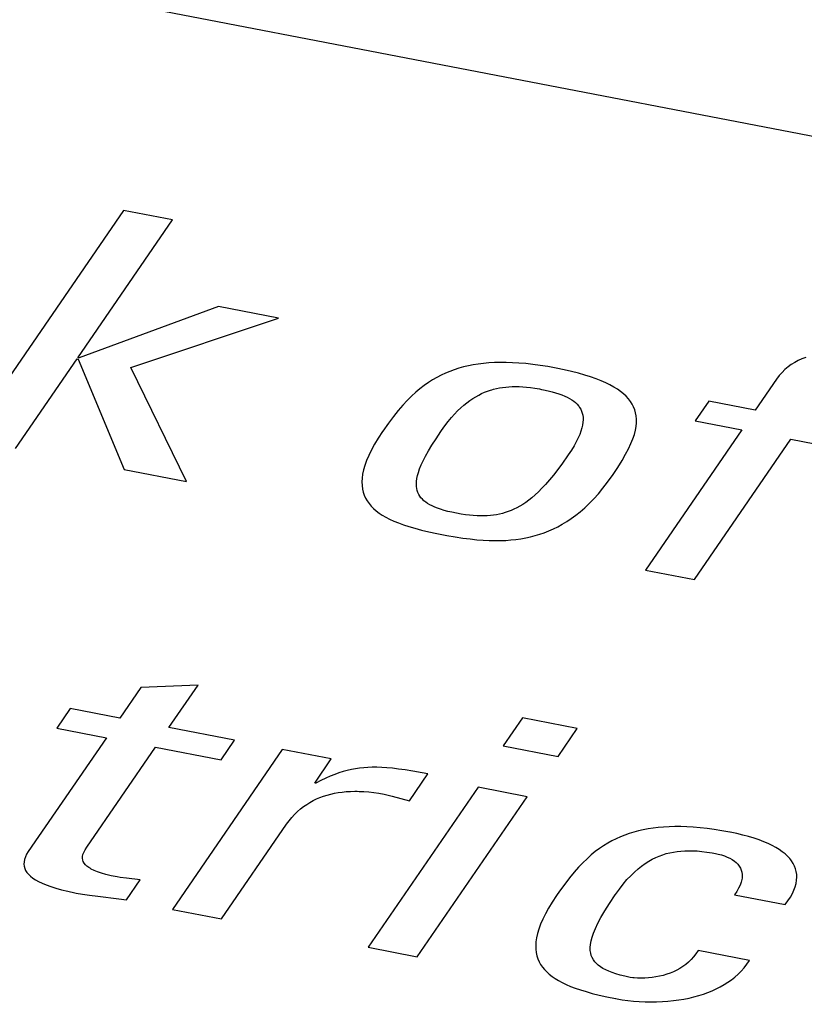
# Model space of a CAD drawing. Extents: x -841 to -216, y -127 to 601.
# Tile 144 of 201: x -336.53 to -333.7, y 511.38 to 514.93. Entities that reach past the tile are written whole.
import ezdxf

# ---------------------------------------------------------------- set-up
doc = ezdxf.new("R2010")
doc.units = 0
doc.header["$LTSCALE"] = 23.1
doc.layers.add('HEATSINK_AM_0', color=7, linetype='CONTINUOUS')

msp = doc.modelspace()

# ---------------------------------------------------------------- linework, layer by layer
at = {"layer": 'HEATSINK_AM_0', "color": 7}
for p, q in [((-339.2305, 515.5802), (-290.3255, 506.148)), ((-336.1526, 514.24), (-336.7188, 513.4156)), ((-336.3171, 513.7092), (-335.9759, 514.2059)), ((-335.9759, 514.2059), (-336.1526, 514.24)), ((-335.8099, 513.8933), (-336.3128, 513.7084)), ((-335.5945, 513.8518), (-335.8099, 513.8933)), ((-336.1267, 513.6738), (-335.5945, 513.8518)), ((-336.3128, 513.7084), (-336.3171, 513.7092)), ((-333.6932, 513.7105), (-333.7071, 513.7051)), ((-336.5422, 513.3815), (-336.3202, 513.7047)), ((-336.3202, 513.7047), (-336.3159, 513.7038)), ((-336.3159, 513.7038), (-336.15, 513.3059)), ((-335.9259, 513.2626), (-336.1267, 513.6738)), ((-334.9268, 513.6757), (-334.9437, 513.671)), ((-334.9096, 513.6797), (-334.9268, 513.6757)), ((-334.8919, 513.6832), (-334.9096, 513.6797)), ((-334.8737, 513.6861), (-334.8919, 513.6832)), ((-334.8549, 513.6885), (-334.8737, 513.6861)), ((-334.8355, 513.6902), (-334.8549, 513.6885)), ((-334.8154, 513.6914), (-334.8355, 513.6902)), ((-334.7945, 513.692), (-334.8154, 513.6914)), ((-334.7729, 513.6919), (-334.7945, 513.692)), ((-334.7505, 513.6912), (-334.7729, 513.6919)), ((-334.7271, 513.6898), (-334.7505, 513.6912)), ((-334.7026, 513.6878), (-334.7271, 513.6898)), ((-334.6771, 513.685), (-334.7026, 513.6878)), ((-334.6505, 513.6814), (-334.6771, 513.685)), ((-334.6225, 513.6769), (-334.6505, 513.6814)), ((-334.5933, 513.6716), (-334.6225, 513.6769)), ((-333.7571, 513.6759), (-333.7683, 513.6664)), ((-333.7454, 513.6844), (-333.7571, 513.6759)), ((-333.7332, 513.6921), (-333.7454, 513.6844)), ((-333.7204, 513.699), (-333.7332, 513.6921)), ((-333.7071, 513.7051), (-333.7204, 513.699)), ((-335.0233, 513.6381), (-335.0386, 513.6293)), ((-335.0078, 513.6461), (-335.0233, 513.6381)), ((-334.9922, 513.6534), (-335.0078, 513.6461)), ((-334.9763, 513.6599), (-334.9922, 513.6534)), ((-334.9601, 513.6658), (-334.9763, 513.6599)), ((-334.9437, 513.671), (-334.9601, 513.6658)), ((-334.5644, 513.6657), (-334.5933, 513.6716)), ((-334.5377, 513.6596), (-334.5644, 513.6657)), ((-334.5129, 513.6533), (-334.5377, 513.6596)), ((-334.4899, 513.6467), (-334.5129, 513.6533)), ((-334.4687, 513.64), (-334.4899, 513.6467)), ((-334.4491, 513.6331), (-334.4687, 513.64)), ((-333.7888, 513.6446), (-333.7982, 513.632)), ((-333.7788, 513.656), (-333.7888, 513.6446)), ((-333.7683, 513.6664), (-333.7788, 513.656)), ((-335.069, 513.609), (-335.0842, 513.5974)), ((-335.0538, 513.6196), (-335.069, 513.609)), ((-335.0386, 513.6293), (-335.0538, 513.6196)), ((-334.7863, 513.6021), (-334.775, 513.6035)), ((-334.775, 513.6035), (-334.7634, 513.6045)), ((-334.7634, 513.6045), (-334.7516, 513.605)), ((-334.7516, 513.605), (-334.7393, 513.6052)), ((-334.7393, 513.6052), (-334.7267, 513.6049)), ((-334.7267, 513.6049), (-334.7135, 513.6042)), ((-334.7135, 513.6042), (-334.6997, 513.6031)), ((-334.6997, 513.6031), (-334.6852, 513.6014)), ((-334.431, 513.626), (-334.4491, 513.6331)), ((-334.4144, 513.6186), (-334.431, 513.626)), ((-334.3992, 513.6111), (-334.4144, 513.6186)), ((-334.3852, 513.6034), (-334.3992, 513.6111)), ((-334.3724, 513.5954), (-334.3852, 513.6034)), ((-333.7982, 513.632), (-333.875, 513.5202)), ((-335.1146, 513.5706), (-335.1301, 513.5552)), ((-335.0993, 513.5847), (-335.1146, 513.5706)), ((-335.0842, 513.5974), (-335.0993, 513.5847)), ((-334.8935, 513.5622), (-334.8829, 513.5687)), ((-334.8829, 513.5687), (-334.8722, 513.5746)), ((-334.8722, 513.5746), (-334.8616, 513.5798)), ((-334.8616, 513.5798), (-334.8511, 513.5845)), ((-334.8511, 513.5845), (-334.8405, 513.5886)), ((-334.8405, 513.5886), (-334.8298, 513.5922)), ((-334.8298, 513.5922), (-334.8244, 513.5939)), ((-334.8244, 513.5939), (-334.8191, 513.5954)), ((-334.8191, 513.5954), (-334.8083, 513.598)), ((-334.8083, 513.598), (-334.7973, 513.6003)), ((-334.7973, 513.6003), (-334.7863, 513.6021)), ((-334.6852, 513.6014), (-334.6698, 513.5993)), ((-334.6698, 513.5993), (-334.6535, 513.5965)), ((-334.6535, 513.5965), (-334.6459, 513.5951)), ((-334.6459, 513.5951), (-334.6383, 513.5936)), ((-334.6383, 513.5936), (-334.6224, 513.5901)), ((-334.6224, 513.5901), (-334.608, 513.5866)), ((-334.608, 513.5866), (-334.5949, 513.5829)), ((-334.5949, 513.5829), (-334.5829, 513.5791)), ((-334.5829, 513.5791), (-334.572, 513.5751)), ((-334.572, 513.5751), (-334.5619, 513.571)), ((-334.5619, 513.571), (-334.5528, 513.5667)), ((-334.3609, 513.5872), (-334.3724, 513.5954)), ((-334.3504, 513.5788), (-334.3609, 513.5872)), ((-334.3411, 513.5701), (-334.3504, 513.5788)), ((-334.3328, 513.5611), (-334.3411, 513.5701)), ((-335.1459, 513.5381), (-335.1622, 513.5191)), ((-335.1301, 513.5552), (-335.1459, 513.5381)), ((-334.9371, 513.5285), (-334.926, 513.5382)), ((-334.926, 513.5382), (-334.9151, 513.547)), ((-334.9151, 513.547), (-334.9043, 513.555)), ((-334.9043, 513.555), (-334.8935, 513.5622)), ((-334.5528, 513.5667), (-334.5444, 513.5622)), ((-334.5444, 513.5622), (-334.5368, 513.5575)), ((-334.5368, 513.5575), (-334.5298, 513.5526)), ((-334.5298, 513.5526), (-334.5235, 513.5475)), ((-334.5235, 513.5475), (-334.5178, 513.542)), ((-334.5178, 513.542), (-334.5128, 513.5363)), ((-334.5128, 513.5363), (-334.5105, 513.5333)), ((-334.5105, 513.5333), (-334.5084, 513.5302)), ((-334.3256, 513.5518), (-334.3328, 513.5611)), ((-334.3193, 513.5422), (-334.3256, 513.5518)), ((-334.3141, 513.5322), (-334.3193, 513.5422)), ((-334.3099, 513.5218), (-334.3141, 513.5322)), ((-334.0431, 513.5526), (-334.0918, 513.4818)), ((-333.875, 513.5202), (-334.0431, 513.5526)), ((-335.1793, 513.4977), (-335.1975, 513.4733)), ((-335.1622, 513.5191), (-335.1793, 513.4977)), ((-334.9709, 513.4933), (-334.9595, 513.5061)), ((-334.9595, 513.5061), (-334.9482, 513.5178)), ((-334.9482, 513.5178), (-334.9371, 513.5285)), ((-334.5084, 513.5302), (-334.5046, 513.5238)), ((-334.5046, 513.5238), (-334.5015, 513.5171)), ((-334.5015, 513.5171), (-334.499, 513.5099)), ((-334.499, 513.5099), (-334.4973, 513.5023)), ((-334.4973, 513.5023), (-334.4962, 513.4942)), ((-334.3067, 513.5109), (-334.3099, 513.5218)), ((-334.3045, 513.4995), (-334.3067, 513.5109)), ((-334.3034, 513.4875), (-334.3045, 513.4995)), ((-335.1975, 513.4733), (-335.2179, 513.4445)), ((-335.006, 513.4473), (-334.9942, 513.464)), ((-334.9942, 513.464), (-334.9825, 513.4793)), ((-334.9825, 513.4793), (-334.9709, 513.4933)), ((-334.4979, 513.4665), (-334.5002, 513.456)), ((-334.4965, 513.4763), (-334.4979, 513.4665)), ((-334.4959, 513.4855), (-334.4965, 513.4763)), ((-334.4962, 513.4942), (-334.4959, 513.4855)), ((-334.3072, 513.4476), (-334.3047, 513.4616)), ((-334.3047, 513.4616), (-334.3035, 513.4749)), ((-334.3035, 513.4749), (-334.3034, 513.4875)), ((-334.0918, 513.4818), (-333.9237, 513.4493)), ((-335.2188, 513.4431), (-335.2343, 513.4196)), ((-335.2179, 513.4445), (-335.2188, 513.4431)), ((-335.0261, 513.4174), (-335.0085, 513.4438)), ((-335.0085, 513.4438), (-335.006, 513.4473)), ((-334.508, 513.4329), (-334.5135, 513.4201)), ((-334.5036, 513.4448), (-334.508, 513.4329)), ((-334.5002, 513.456), (-334.5036, 513.4448)), ((-334.3164, 513.4167), (-334.3111, 513.4326)), ((-334.3111, 513.4326), (-334.3072, 513.4476)), ((-333.9237, 513.4493), (-334.2711, 512.9435)), ((-335.2477, 513.3975), (-335.2592, 513.3767)), ((-335.2343, 513.4196), (-335.2477, 513.3975)), ((-335.0534, 513.3733), (-335.0409, 513.3941)), ((-335.0409, 513.3941), (-335.0261, 513.4174)), ((-334.5285, 513.3917), (-334.538, 513.376)), ((-334.5203, 513.4064), (-334.5285, 513.3917)), ((-334.5135, 513.4201), (-334.5203, 513.4064)), ((-334.3319, 513.3811), (-334.3233, 513.3996)), ((-334.3233, 513.3996), (-334.3164, 513.4167)), ((-334.0944, 512.9094), (-333.747, 513.4153)), ((-333.747, 513.4153), (-333.5272, 513.3729)), ((-335.2687, 513.3571), (-335.2766, 513.3387)), ((-335.2592, 513.3767), (-335.2687, 513.3571)), ((-335.0724, 513.3378), (-335.0638, 513.3547)), ((-335.0638, 513.3547), (-335.0534, 513.3733)), ((-334.5516, 513.3556), (-334.5701, 513.3294)), ((-334.5492, 513.3592), (-334.5516, 513.3556)), ((-334.538, 513.376), (-334.5492, 513.3592)), ((-334.3553, 513.3388), (-334.3425, 513.361)), ((-334.3425, 513.361), (-334.3319, 513.3811)), ((-335.2828, 513.3213), (-335.2875, 513.305)), ((-335.2766, 513.3387), (-335.2828, 513.3213)), ((-335.0852, 513.3086), (-335.0795, 513.3226)), ((-335.0795, 513.3226), (-335.0724, 513.3378)), ((-334.5701, 513.3294), (-334.587, 513.3066)), ((-334.371, 513.3138), (-334.3553, 513.3388)), ((-336.15, 513.3059), (-335.9259, 513.2626)), ((-335.2907, 513.2895), (-335.2927, 513.275)), ((-335.2875, 513.305), (-335.2907, 513.2895)), ((-335.0952, 513.2734), (-335.0929, 513.2842)), ((-335.0929, 513.2842), (-335.0896, 513.2959)), ((-335.0896, 513.2959), (-335.0852, 513.3086)), ((-334.6026, 513.2864), (-334.6173, 513.2686)), ((-334.587, 513.3066), (-334.6026, 513.2864)), ((-334.4079, 513.2602), (-334.3913, 513.2835)), ((-334.3913, 513.2835), (-334.3904, 513.2849)), ((-334.3904, 513.2849), (-334.371, 513.3138)), ((-335.2927, 513.275), (-335.2933, 513.2613)), ((-335.2933, 513.2613), (-335.2928, 513.2483)), ((-335.2928, 513.2483), (-335.2912, 513.236)), ((-335.097, 513.2542), (-335.0966, 513.2634)), ((-335.0967, 513.2456), (-335.097, 513.2542)), ((-335.0966, 513.2634), (-335.0952, 513.2734)), ((-334.6311, 513.2528), (-334.6442, 513.2386)), ((-334.6173, 513.2686), (-334.6311, 513.2528)), ((-334.4244, 513.2387), (-334.4079, 513.2602)), ((-335.2912, 513.236), (-335.2885, 513.2243)), ((-335.2885, 513.2243), (-335.2847, 513.2133)), ((-335.2847, 513.2133), (-335.28, 513.2028)), ((-335.0957, 513.2376), (-335.0967, 513.2456)), ((-335.0939, 513.2302), (-335.0957, 513.2376)), ((-335.0915, 513.2232), (-335.0939, 513.2302)), ((-335.0884, 513.2166), (-335.0915, 513.2232)), ((-335.0846, 513.2104), (-335.0884, 513.2166)), ((-334.6688, 513.2147), (-334.6805, 513.2046)), ((-334.6568, 513.226), (-334.6688, 513.2147)), ((-334.6442, 513.2386), (-334.6568, 513.226)), ((-334.4573, 513.2006), (-334.4409, 513.2189)), ((-334.4409, 513.2189), (-334.4244, 513.2387)), ((-335.28, 513.2028), (-335.2743, 513.1928)), ((-335.2743, 513.1928), (-335.2676, 513.1833)), ((-335.2676, 513.1833), (-335.26, 513.1743)), ((-335.0803, 513.2046), (-335.0846, 513.2104)), ((-335.0753, 513.1991), (-335.0803, 513.2046)), ((-335.0697, 513.1938), (-335.0753, 513.1991)), ((-335.0634, 513.1888), (-335.0697, 513.1938)), ((-335.0564, 513.184), (-335.0634, 513.1888)), ((-335.0487, 513.1794), (-335.0564, 513.184)), ((-335.0402, 513.175), (-335.0487, 513.1794)), ((-334.7137, 513.1803), (-334.7244, 513.1738)), ((-334.7029, 513.1875), (-334.7137, 513.1803)), ((-334.6918, 513.1956), (-334.7029, 513.1875)), ((-334.6805, 513.2046), (-334.6918, 513.1956)), ((-334.49, 513.1684), (-334.4737, 513.1838)), ((-334.4737, 513.1838), (-334.4573, 513.2006)), ((-335.26, 513.1743), (-335.2515, 513.1656)), ((-335.2515, 513.1656), (-335.2419, 513.1573)), ((-335.2419, 513.1573), (-335.2314, 513.1494)), ((-335.2314, 513.1494), (-335.2199, 513.1417)), ((-335.2199, 513.1417), (-335.2072, 513.1344)), ((-335.0309, 513.1708), (-335.0402, 513.175)), ((-335.0206, 513.1668), (-335.0309, 513.1708)), ((-335.0094, 513.1629), (-335.0206, 513.1668)), ((-334.9971, 513.1591), (-335.0094, 513.1629)), ((-334.9836, 513.1555), (-334.9971, 513.1591)), ((-334.9688, 513.152), (-334.9836, 513.1555)), ((-334.9525, 513.1486), (-334.9688, 513.152)), ((-334.9359, 513.1457), (-334.9525, 513.1486)), ((-334.9203, 513.1433), (-334.9359, 513.1457)), ((-334.9056, 513.1415), (-334.9203, 513.1433)), ((-334.8916, 513.1402), (-334.9056, 513.1415)), ((-334.8189, 513.1416), (-334.8301, 513.1403)), ((-334.808, 513.1433), (-334.8189, 513.1416)), ((-334.7973, 513.1454), (-334.808, 513.1433)), ((-334.7867, 513.148), (-334.7973, 513.1454)), ((-334.7763, 513.151), (-334.7867, 513.148)), ((-334.7659, 513.1544), (-334.7763, 513.151)), ((-334.7556, 513.1584), (-334.7659, 513.1544)), ((-334.7453, 513.1629), (-334.7556, 513.1584)), ((-334.7349, 513.1681), (-334.7453, 513.1629)), ((-334.7244, 513.1738), (-334.7349, 513.1681)), ((-334.5386, 513.1296), (-334.5224, 513.1414)), ((-334.5224, 513.1414), (-334.5062, 513.1543)), ((-334.5062, 513.1543), (-334.49, 513.1684)), ((-335.2072, 513.1344), (-335.1934, 513.1272)), ((-335.1934, 513.1272), (-335.1783, 513.1203)), ((-335.1783, 513.1203), (-335.1619, 513.1136)), ((-335.1619, 513.1136), (-335.1439, 513.1071)), ((-335.1439, 513.1071), (-335.1243, 513.1007)), ((-334.8783, 513.1393), (-334.8916, 513.1402)), ((-334.8656, 513.1389), (-334.8783, 513.1393)), ((-334.8533, 513.139), (-334.8656, 513.1389)), ((-334.8415, 513.1395), (-334.8533, 513.139)), ((-334.8301, 513.1403), (-334.8415, 513.1395)), ((-334.587, 513.1002), (-334.5709, 513.109)), ((-334.5709, 513.109), (-334.5548, 513.1188)), ((-334.5548, 513.1188), (-334.5386, 513.1296)), ((-335.1243, 513.1007), (-335.1027, 513.0944)), ((-335.1027, 513.0944), (-335.079, 513.0882)), ((-335.079, 513.0882), (-335.0526, 513.082)), ((-335.0526, 513.082), (-335.0231, 513.0757)), ((-335.0231, 513.0757), (-335.005, 513.0721)), ((-335.005, 513.0721), (-334.9869, 513.0687)), ((-334.669, 513.0679), (-334.6524, 513.0729)), ((-334.6524, 513.0729), (-334.6359, 513.0786)), ((-334.6359, 513.0786), (-334.6195, 513.085)), ((-334.6195, 513.085), (-334.6032, 513.0922)), ((-334.6032, 513.0922), (-334.587, 513.1002)), ((-334.9869, 513.0687), (-334.9566, 513.0635)), ((-334.9566, 513.0635), (-334.9289, 513.0593)), ((-334.9289, 513.0593), (-334.9032, 513.0559)), ((-334.9032, 513.0559), (-334.8791, 513.0534)), ((-334.8791, 513.0534), (-334.8562, 513.0516)), ((-334.8562, 513.0516), (-334.8346, 513.0505)), ((-334.8346, 513.0505), (-334.8138, 513.05)), ((-334.8138, 513.05), (-334.7939, 513.0502)), ((-334.7939, 513.0502), (-334.7747, 513.0509)), ((-334.7747, 513.0509), (-334.756, 513.0523)), ((-334.756, 513.0523), (-334.7379, 513.0542)), ((-334.7379, 513.0542), (-334.7202, 513.0567)), ((-334.7202, 513.0567), (-334.7029, 513.0598)), ((-334.7029, 513.0598), (-334.6858, 513.0635)), ((-334.6858, 513.0635), (-334.669, 513.0679)), ((-334.2711, 512.9435), (-334.0944, 512.9094)), ((-336.0897, 512.521), (-336.1657, 512.4102)), ((-335.884, 512.5292), (-336.0897, 512.521)), ((-335.9891, 512.3762), (-335.884, 512.5292)), ((-336.3446, 512.4447), (-336.3932, 512.3739)), ((-336.1657, 512.4102), (-336.3446, 512.4447)), ((-334.7149, 512.411), (-334.7839, 512.3105)), ((-334.5167, 512.3728), (-334.7149, 512.411)), ((-336.3932, 512.3739), (-336.2144, 512.3394)), ((-335.752, 512.3304), (-335.9891, 512.3762)), ((-334.5858, 512.2723), (-334.5167, 512.3728)), ((-336.2144, 512.3394), (-336.4959, 511.9295)), ((-335.8006, 512.2596), (-335.752, 512.3304)), ((-336.2846, 511.9457), (-336.0377, 512.3053)), ((-336.0377, 512.3053), (-335.8006, 512.2596)), ((-335.5804, 512.2973), (-335.9764, 511.7207)), ((-335.4036, 512.2632), (-335.5804, 512.2973)), ((-334.7839, 512.3105), (-334.5858, 512.2723)), ((-335.4632, 512.1764), (-335.4036, 512.2632)), ((-335.3461, 512.2215), (-335.3609, 512.2175)), ((-335.3313, 512.2249), (-335.3461, 512.2215)), ((-335.324, 512.2263), (-335.3313, 512.2249)), ((-335.3166, 512.2276), (-335.324, 512.2263)), ((-335.3018, 512.2298), (-335.3166, 512.2276)), ((-335.2868, 512.2314), (-335.3018, 512.2298)), ((-335.2715, 512.2325), (-335.2868, 512.2314)), ((-335.2557, 512.233), (-335.2715, 512.2325)), ((-335.2392, 512.233), (-335.2557, 512.233)), ((-335.2218, 512.2324), (-335.2392, 512.233)), ((-335.2033, 512.2312), (-335.2218, 512.2324)), ((-335.1834, 512.2294), (-335.2033, 512.2312)), ((-335.1615, 512.2268), (-335.1834, 512.2294)), ((-335.1371, 512.2234), (-335.1615, 512.2268)), ((-335.1091, 512.2188), (-335.1371, 512.2234)), ((-335.076, 512.2129), (-335.1091, 512.2188)), ((-335.4409, 512.1853), (-335.459, 512.1756)), ((-335.4237, 512.1936), (-335.4409, 512.1853)), ((-335.4072, 512.201), (-335.4237, 512.1936)), ((-335.3913, 512.2073), (-335.4072, 512.201)), ((-335.3759, 512.2128), (-335.3913, 512.2073)), ((-335.3609, 512.2175), (-335.3759, 512.2128)), ((-335.122, 512.1119), (-335.0554, 512.209)), ((-335.0554, 512.209), (-335.076, 512.2129)), ((-335.459, 512.1756), (-335.4632, 512.1764)), ((-334.8743, 512.1612), (-335.2704, 511.5845)), ((-334.6976, 512.1271), (-334.8743, 512.1612)), ((-335.4808, 512.1065), (-335.4689, 512.113)), ((-335.4689, 512.113), (-335.4568, 512.1189)), ((-335.4568, 512.1189), (-335.4444, 512.1241)), ((-335.4444, 512.1241), (-335.4318, 512.1288)), ((-335.4318, 512.1288), (-335.4189, 512.1329)), ((-335.4189, 512.1329), (-335.4057, 512.1365)), ((-335.4057, 512.1365), (-335.3922, 512.1395)), ((-335.3922, 512.1395), (-335.3783, 512.142)), ((-335.3783, 512.142), (-335.3641, 512.1439)), ((-335.3641, 512.1439), (-335.3495, 512.1453)), ((-335.3495, 512.1453), (-335.3344, 512.1462)), ((-335.3344, 512.1462), (-335.3188, 512.1466)), ((-335.3188, 512.1466), (-335.3108, 512.1465)), ((-335.3108, 512.1465), (-335.3026, 512.1464)), ((-335.3026, 512.1464), (-335.286, 512.1456)), ((-335.286, 512.1456), (-335.2687, 512.1441)), ((-335.2687, 512.1441), (-335.2508, 512.1421)), ((-335.2508, 512.1421), (-335.2322, 512.1394)), ((-335.2322, 512.1394), (-335.2129, 512.1359)), ((-335.2129, 512.1359), (-335.1991, 512.133)), ((-335.1991, 512.133), (-335.1845, 512.1294)), ((-335.1845, 512.1294), (-335.122, 512.1119)), ((-335.0937, 511.5504), (-334.6976, 512.1271)), ((-335.5257, 512.0734), (-335.5149, 512.0828)), ((-335.5149, 512.0828), (-335.5038, 512.0914)), ((-335.5038, 512.0914), (-335.4924, 512.0993)), ((-335.4924, 512.0993), (-335.4808, 512.1065)), ((-335.5561, 512.0404), (-335.5464, 512.0522)), ((-335.5464, 512.0522), (-335.5362, 512.0632)), ((-335.5362, 512.0632), (-335.5257, 512.0734)), ((-335.7997, 511.6866), (-335.5654, 512.0276)), ((-335.5654, 512.0276), (-335.5561, 512.0404)), ((-334.2793, 512.0079), (-334.2963, 512.004)), ((-334.2617, 512.0112), (-334.2793, 512.0079)), ((-334.2437, 512.014), (-334.2617, 512.0112)), ((-334.2251, 512.0162), (-334.2437, 512.014)), ((-334.2058, 512.0178), (-334.2251, 512.0162)), ((-334.1859, 512.0189), (-334.2058, 512.0178)), ((-334.1653, 512.0194), (-334.1859, 512.0189)), ((-334.1439, 512.0193), (-334.1653, 512.0194)), ((-334.1217, 512.0185), (-334.1439, 512.0193)), ((-334.0986, 512.0171), (-334.1217, 512.0185)), ((-334.0744, 512.015), (-334.0986, 512.0171)), ((-334.0492, 512.0122), (-334.0744, 512.015)), ((-334.0229, 512.0086), (-334.0492, 512.0122)), ((-333.9954, 512.0042), (-334.0229, 512.0086)), ((-334.3765, 511.9757), (-334.3918, 511.968)), ((-334.361, 511.9826), (-334.3765, 511.9757)), ((-334.3453, 511.9889), (-334.361, 511.9826)), ((-334.3293, 511.9945), (-334.3453, 511.9889)), ((-334.313, 511.9996), (-334.3293, 511.9945)), ((-334.2963, 512.004), (-334.313, 511.9996)), ((-333.9665, 511.999), (-333.9954, 512.0042)), ((-333.9659, 511.9989), (-333.9665, 511.999)), ((-333.9422, 511.994), (-333.9659, 511.9989)), ((-333.9199, 511.9887), (-333.9422, 511.994)), ((-333.8991, 511.9832), (-333.9199, 511.9887)), ((-333.8796, 511.9773), (-333.8991, 511.9832)), ((-333.8615, 511.9712), (-333.8796, 511.9773)), ((-333.8446, 511.9647), (-333.8615, 511.9712)), ((-336.2958, 511.9265), (-336.2913, 511.9352)), ((-336.2913, 511.9352), (-336.2846, 511.9457)), ((-334.4369, 511.9403), (-334.4519, 511.9292)), ((-334.422, 511.9504), (-334.4369, 511.9403)), ((-334.407, 511.9596), (-334.422, 511.9504)), ((-334.3918, 511.968), (-334.407, 511.9596)), ((-333.8289, 511.9581), (-333.8446, 511.9647)), ((-333.8145, 511.9511), (-333.8289, 511.9581)), ((-333.8012, 511.9439), (-333.8145, 511.9511)), ((-333.7891, 511.9365), (-333.8012, 511.9439)), ((-333.778, 511.9288), (-333.7891, 511.9365)), ((-336.5097, 511.9012), (-336.5114, 511.8927)), ((-336.5066, 511.9102), (-336.5097, 511.9012)), ((-336.502, 511.9196), (-336.5066, 511.9102)), ((-336.4959, 511.9295), (-336.502, 511.9196)), ((-336.3007, 511.905), (-336.3003, 511.9116)), ((-336.2998, 511.8988), (-336.3007, 511.905)), ((-336.3003, 511.9116), (-336.2988, 511.9187)), ((-336.2988, 511.9187), (-336.2958, 511.9265)), ((-334.4818, 511.9037), (-334.497, 511.8891)), ((-334.4668, 511.917), (-334.4818, 511.9037)), ((-334.4519, 511.9292), (-334.4668, 511.917)), ((-334.2592, 511.8943), (-334.2466, 511.9014)), ((-334.2466, 511.9014), (-334.2339, 511.9077)), ((-334.2339, 511.9077), (-334.2213, 511.9131)), ((-334.2213, 511.9131), (-334.2087, 511.9178)), ((-334.2087, 511.9178), (-334.1959, 511.9218)), ((-334.1959, 511.9218), (-334.1831, 511.9251)), ((-334.1831, 511.9251), (-334.1701, 511.9278)), ((-334.1701, 511.9278), (-334.1569, 511.9299)), ((-334.1569, 511.9299), (-334.1433, 511.9314)), ((-334.1433, 511.9314), (-334.1294, 511.9323)), ((-334.1294, 511.9323), (-334.115, 511.9326)), ((-334.115, 511.9326), (-334.1, 511.9324)), ((-334.1, 511.9324), (-334.0843, 511.9315)), ((-334.0843, 511.9315), (-334.0677, 511.93)), ((-334.0677, 511.93), (-334.0501, 511.9277)), ((-334.0501, 511.9277), (-334.0311, 511.9247)), ((-334.0311, 511.9247), (-334.0191, 511.9225)), ((-334.0191, 511.9225), (-334.0085, 511.9202)), ((-334.0085, 511.9202), (-333.997, 511.9171)), ((-333.997, 511.9171), (-333.9862, 511.9136)), ((-333.9862, 511.9136), (-333.976, 511.9096)), ((-333.976, 511.9096), (-333.9667, 511.9051)), ((-333.9667, 511.9051), (-333.9582, 511.9003)), ((-333.9582, 511.9003), (-333.9505, 511.895)), ((-333.768, 511.9209), (-333.778, 511.9288)), ((-333.7591, 511.9126), (-333.768, 511.9209)), ((-333.7512, 511.9042), (-333.7591, 511.9126)), ((-333.7476, 511.8998), (-333.7512, 511.9042)), ((-333.7443, 511.8954), (-333.7476, 511.8998)), ((-336.5114, 511.8927), (-336.5118, 511.8844)), ((-336.5118, 511.8844), (-336.5109, 511.8765)), ((-336.5109, 511.8765), (-336.5088, 511.8689)), ((-336.5088, 511.8689), (-336.5055, 511.8615)), ((-336.2977, 511.893), (-336.2998, 511.8988)), ((-336.2945, 511.8874), (-336.2977, 511.893)), ((-336.2901, 511.8819), (-336.2945, 511.8874)), ((-336.2844, 511.8767), (-336.2901, 511.8819)), ((-336.2773, 511.8715), (-336.2844, 511.8767)), ((-336.2732, 511.869), (-336.2773, 511.8715)), ((-336.2687, 511.8665), (-336.2732, 511.869)), ((-336.2584, 511.8615), (-336.2687, 511.8665)), ((-334.5124, 511.8729), (-334.5283, 511.855)), ((-334.497, 511.8891), (-334.5124, 511.8729)), ((-334.3109, 511.8553), (-334.2978, 511.8668)), ((-334.2978, 511.8668), (-334.2848, 511.8771)), ((-334.2848, 511.8771), (-334.272, 511.8862)), ((-334.272, 511.8862), (-334.2592, 511.8943)), ((-333.9505, 511.895), (-333.9437, 511.8894)), ((-333.9437, 511.8894), (-333.9378, 511.8834)), ((-333.9378, 511.8834), (-333.9327, 511.8769)), ((-333.9327, 511.8769), (-333.9286, 511.8701)), ((-333.9286, 511.8701), (-333.9255, 511.8628)), ((-333.7385, 511.8864), (-333.7443, 511.8954)), ((-333.7338, 511.8771), (-333.7385, 511.8864)), ((-333.73, 511.8675), (-333.7338, 511.8771)), ((-333.7274, 511.8575), (-333.73, 511.8675)), ((-336.5055, 511.8615), (-336.5009, 511.8544)), ((-336.5009, 511.8544), (-336.4951, 511.8474)), ((-336.4951, 511.8474), (-336.4881, 511.8407)), ((-336.4881, 511.8407), (-336.4797, 511.8341)), ((-336.4797, 511.8341), (-336.47, 511.8276)), ((-336.2463, 511.8566), (-336.2584, 511.8615)), ((-336.2323, 511.8518), (-336.2463, 511.8566)), ((-336.216, 511.8471), (-336.2323, 511.8518)), ((-336.1972, 511.8425), (-336.216, 511.8471)), ((-336.1756, 511.838), (-336.1972, 511.8425)), ((-336.1649, 511.8363), (-336.1756, 511.838)), ((-336.1425, 511.8334), (-336.1649, 511.8363)), ((-336.0928, 511.8272), (-336.1425, 511.8334)), ((-334.5447, 511.835), (-334.5621, 511.8124)), ((-334.5283, 511.855), (-334.5447, 511.835)), ((-334.3377, 511.8281), (-334.3242, 511.8424)), ((-334.3242, 511.8424), (-334.3109, 511.8553)), ((-333.9236, 511.8287), (-333.9261, 511.8189)), ((-333.9255, 511.8628), (-333.9233, 511.855)), ((-333.9228, 511.8334), (-333.9236, 511.8287)), ((-333.9233, 511.855), (-333.9223, 511.8468)), ((-333.9223, 511.838), (-333.9228, 511.8334)), ((-333.9223, 511.8468), (-333.9223, 511.838)), ((-333.7258, 511.8473), (-333.7274, 511.8575)), ((-333.7261, 511.8258), (-333.7254, 511.8367)), ((-333.7254, 511.8367), (-333.7258, 511.8473)), ((-336.47, 511.8276), (-336.4588, 511.8213)), ((-336.4588, 511.8213), (-336.446, 511.8152)), ((-336.446, 511.8152), (-336.4315, 511.8091)), ((-336.4315, 511.8091), (-336.4152, 511.8032)), ((-336.4152, 511.8032), (-336.3969, 511.7974)), ((-336.3969, 511.7974), (-336.3765, 511.7917)), ((-336.1422, 511.7553), (-336.0928, 511.8272)), ((-334.5621, 511.8124), (-334.5811, 511.7863)), ((-334.3793, 511.7747), (-334.3652, 511.7944)), ((-334.3652, 511.7944), (-334.3513, 511.8121)), ((-334.3513, 511.8121), (-334.3377, 511.8281)), ((-333.9353, 511.7975), (-333.9421, 511.7858)), ((-333.9299, 511.8085), (-333.9353, 511.7975)), ((-333.9261, 511.8189), (-333.9299, 511.8085)), ((-333.7357, 511.7907), (-333.7312, 511.8028)), ((-333.7312, 511.8028), (-333.7281, 511.8145)), ((-333.7281, 511.8145), (-333.7261, 511.8258)), ((-336.3765, 511.7917), (-336.3538, 511.7862)), ((-336.3538, 511.7862), (-336.3287, 511.7809)), ((-336.3287, 511.7809), (-336.323, 511.7798)), ((-336.323, 511.7798), (-336.301, 511.7759)), ((-336.301, 511.7759), (-336.2758, 511.7721)), ((-336.2758, 511.7721), (-336.2454, 511.7681)), ((-336.2454, 511.7681), (-336.1699, 511.7591)), ((-336.1699, 511.7591), (-336.1422, 511.7553)), ((-334.592, 511.7705), (-334.6073, 511.7473)), ((-334.5811, 511.7863), (-334.592, 511.7705)), ((-334.4009, 511.7424), (-334.38, 511.7736)), ((-334.38, 511.7736), (-334.3793, 511.7747)), ((-333.9421, 511.7858), (-333.9506, 511.7735)), ((-333.9506, 511.7735), (-333.7675, 511.7382)), ((-333.7573, 511.752), (-333.7486, 511.7653)), ((-333.7486, 511.7653), (-333.7414, 511.7782)), ((-333.7414, 511.7782), (-333.7357, 511.7907)), ((-334.6206, 511.7255), (-334.6319, 511.705)), ((-334.6073, 511.7473), (-334.6206, 511.7255)), ((-334.4179, 511.7154), (-334.4009, 511.7424)), ((-333.7675, 511.7382), (-333.7573, 511.752)), ((-335.9764, 511.7207), (-335.7997, 511.6866)), ((-334.6319, 511.705), (-334.6414, 511.6856)), ((-334.4428, 511.6709), (-334.4317, 511.6918)), ((-334.4317, 511.6918), (-334.4179, 511.7154)), ((-334.6492, 511.6674), (-334.6555, 511.6502)), ((-334.6414, 511.6856), (-334.6492, 511.6674)), ((-334.4585, 511.6357), (-334.4517, 511.6524)), ((-334.4517, 511.6524), (-334.4428, 511.6709)), ((-334.6636, 511.6187), (-334.6657, 511.6043)), ((-334.6603, 511.634), (-334.6636, 511.6187)), ((-334.6555, 511.6502), (-334.6603, 511.634)), ((-334.4672, 511.6072), (-334.4636, 511.6207)), ((-334.4636, 511.6207), (-334.4585, 511.6357)), ((-335.2704, 511.5845), (-335.0937, 511.5504)), ((-334.6657, 511.6043), (-334.6665, 511.5906)), ((-334.6665, 511.5906), (-334.6662, 511.5777)), ((-334.4702, 511.5836), (-334.4693, 511.5948)), ((-334.4699, 511.5733), (-334.4702, 511.5836)), ((-334.4693, 511.5948), (-334.4672, 511.6072)), ((-334.6662, 511.5777), (-334.6648, 511.5655)), ((-334.6648, 511.5655), (-334.6623, 511.5539)), ((-334.6623, 511.5539), (-334.6588, 511.5429)), ((-334.4686, 511.5638), (-334.4699, 511.5733)), ((-334.4663, 511.5551), (-334.4686, 511.5638)), ((-334.4631, 511.547), (-334.4663, 511.5551)), ((-334.4589, 511.5395), (-334.4631, 511.547)), ((-334.0975, 511.5501), (-334.1064, 511.5402)), ((-334.0891, 511.5608), (-334.0975, 511.5501)), ((-334.0814, 511.5724), (-334.0891, 511.5608)), ((-333.8961, 511.5367), (-334.0814, 511.5724)), ((-334.6588, 511.5429), (-334.6543, 511.5325)), ((-334.6543, 511.5325), (-334.6517, 511.5275)), ((-334.6517, 511.5275), (-334.6489, 511.5225)), ((-334.6489, 511.5225), (-334.6426, 511.5131)), ((-334.6426, 511.5131), (-334.6353, 511.504)), ((-334.4539, 511.5325), (-334.4589, 511.5395)), ((-334.4479, 511.5259), (-334.4539, 511.5325)), ((-334.4411, 511.5197), (-334.4479, 511.5259)), ((-334.4332, 511.5138), (-334.4411, 511.5197)), ((-334.4244, 511.5082), (-334.4332, 511.5138)), ((-334.1362, 511.5152), (-334.1471, 511.5083)), ((-334.1258, 511.5228), (-334.1362, 511.5152)), ((-334.1159, 511.5311), (-334.1258, 511.5228)), ((-334.1064, 511.5402), (-334.1159, 511.5311)), ((-333.9256, 511.4988), (-333.9151, 511.5107)), ((-333.9151, 511.5107), (-333.9053, 511.5233)), ((-333.9053, 511.5233), (-333.8961, 511.5367)), ((-334.6353, 511.504), (-334.6271, 511.4954)), ((-334.6271, 511.4954), (-334.618, 511.4872)), ((-334.618, 511.4872), (-334.608, 511.4792)), ((-334.608, 511.4792), (-334.5969, 511.4716)), ((-334.4145, 511.503), (-334.4244, 511.5082)), ((-334.4035, 511.4979), (-334.4145, 511.503)), ((-334.3911, 511.4932), (-334.4035, 511.4979)), ((-334.3774, 511.4886), (-334.3911, 511.4932)), ((-334.362, 511.4842), (-334.3774, 511.4886)), ((-334.3449, 511.48), (-334.362, 511.4842)), ((-334.3257, 511.476), (-334.3449, 511.48)), ((-334.3165, 511.4746), (-334.3257, 511.476)), ((-334.3117, 511.4741), (-334.3165, 511.4746)), ((-334.2999, 511.4732), (-334.3117, 511.4741)), ((-334.2602, 511.474), (-334.2738, 511.4732)), ((-334.2466, 511.4754), (-334.2602, 511.474)), ((-334.2332, 511.4775), (-334.2466, 511.4754)), ((-334.22, 511.4801), (-334.2332, 511.4775)), ((-334.207, 511.4833), (-334.22, 511.4801)), ((-334.1943, 511.4871), (-334.207, 511.4833)), ((-334.1819, 511.4914), (-334.1943, 511.4871)), ((-334.1699, 511.4964), (-334.1819, 511.4914)), ((-334.1583, 511.502), (-334.1699, 511.4964)), ((-334.1471, 511.5083), (-334.1583, 511.502)), ((-333.9609, 511.4674), (-333.9485, 511.4772)), ((-333.9485, 511.4772), (-333.9368, 511.4877)), ((-333.9368, 511.4877), (-333.9256, 511.4988)), ((-334.5969, 511.4716), (-334.5848, 511.4642)), ((-334.5848, 511.4642), (-334.5716, 511.4571)), ((-334.5716, 511.4571), (-334.5572, 511.4503)), ((-334.5572, 511.4503), (-334.5415, 511.4436)), ((-334.5415, 511.4436), (-334.5244, 511.4371)), ((-334.2871, 511.4729), (-334.2999, 511.4732)), ((-334.2738, 511.4732), (-334.2871, 511.4729)), ((-334.0157, 511.4344), (-334.0012, 511.4417)), ((-334.0012, 511.4417), (-333.9872, 511.4497)), ((-333.9872, 511.4497), (-333.9737, 511.4582)), ((-333.9737, 511.4582), (-333.9609, 511.4674)), ((-334.5244, 511.4371), (-334.5057, 511.4307)), ((-334.5057, 511.4307), (-334.4853, 511.4245)), ((-334.4853, 511.4245), (-334.4628, 511.4183)), ((-334.4628, 511.4183), (-334.438, 511.4122)), ((-334.438, 511.4122), (-334.4105, 511.4061)), ((-334.4105, 511.4061), (-334.3794, 511.3998)), ((-334.1139, 511.4016), (-334.0962, 511.4057)), ((-334.0962, 511.4057), (-334.0791, 511.4103)), ((-334.0791, 511.4103), (-334.0624, 511.4155)), ((-334.0624, 511.4155), (-334.0463, 511.4213)), ((-334.0463, 511.4213), (-334.0307, 511.4275)), ((-334.0307, 511.4275), (-334.0157, 511.4344)), ((-334.3794, 511.3998), (-334.3782, 511.3995)), ((-334.3782, 511.3995), (-334.3735, 511.3987)), ((-334.3735, 511.3987), (-334.3549, 511.3956)), ((-334.3549, 511.3956), (-334.3351, 511.3929)), ((-334.3351, 511.3929), (-334.3146, 511.3908)), ((-334.3146, 511.3908), (-334.2937, 511.3893)), ((-334.2937, 511.3893), (-334.2726, 511.3883)), ((-334.2726, 511.3883), (-334.2516, 511.388)), ((-334.2516, 511.388), (-334.2307, 511.3882)), ((-334.2307, 511.3882), (-334.2101, 511.389)), ((-334.2101, 511.389), (-334.19, 511.3904)), ((-334.19, 511.3904), (-334.1702, 511.3924)), ((-334.1702, 511.3924), (-334.1509, 511.3949)), ((-334.1509, 511.3949), (-334.1322, 511.398)), ((-334.1322, 511.398), (-334.1139, 511.4016))]:
    msp.add_line(p, q, dxfattribs=at)

doc.saveas('drawing.dxf')
